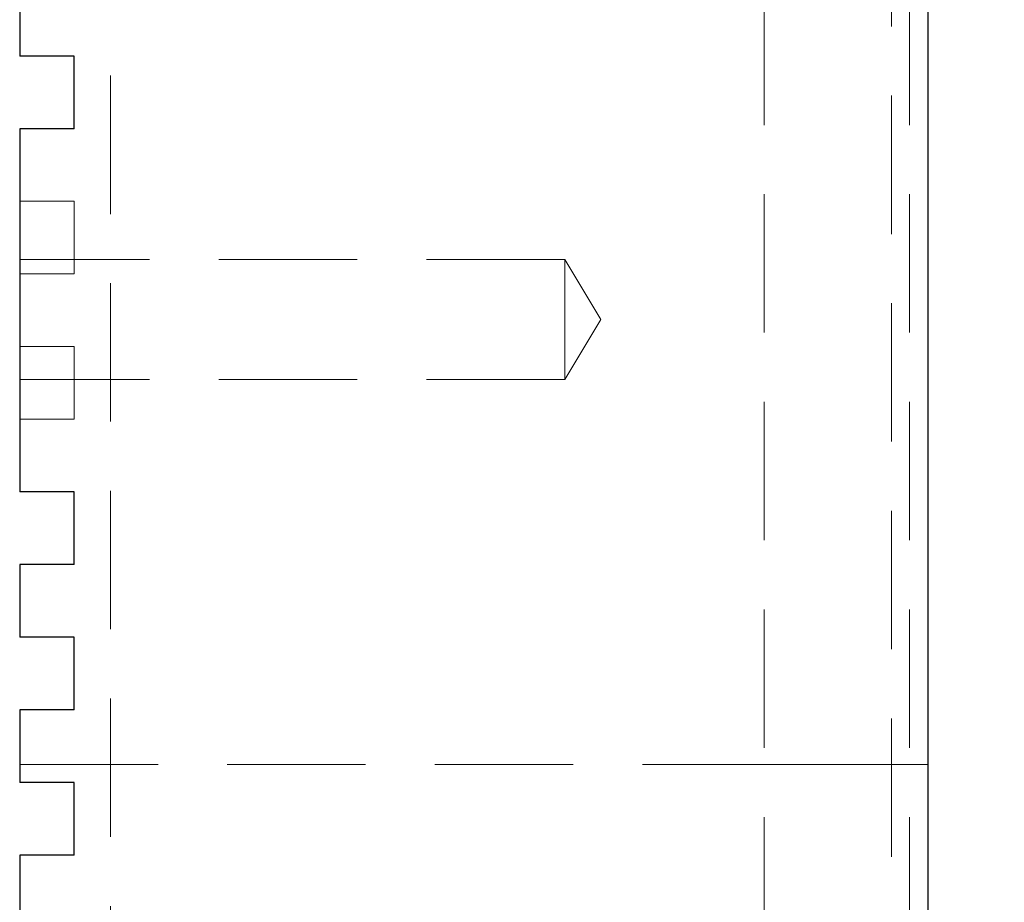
# Model space of a CAD drawing. Header units: millimetres. Extents: x 0 to 838, y 0 to 648.
# Tile 9 of 20: x 452 to 479, y 278 to 302. Entities that reach past the tile are written whole.
import ezdxf

# ---------------------------------------------------------------- set-up
doc = ezdxf.new("R2010")
doc.units = ezdxf.units.MM
doc.header["$LTSCALE"] = 3
doc.linetypes.add('HIDDEN', pattern=[1.905, 1.27, -0.635])
doc.layers.add('DIMENSIONS', color=140, linetype='Continuous', lineweight=25)
doc.styles.add('SLDTEXTSTYLE0', font='TXT', dxfattribs={"width": 0.7})
doc.dimstyles.new('SLDDIMSTYLE1', dxfattribs={"dimtxt": 6.474023, "dimasz": 9.906, "dimexe": 0, "dimexo": 0.0625, "dimgap": 1.618506, "dimtad": 0, "dimtih": 1, "dimtoh": 1, "dimdec": 1, "dimrnd": 1e-09, "dimzin": 4, "dimdsep": 46, "dimtxsty": 'SLDTEXTSTYLE0', "dimsah": 1, "dimcen": 0.09, "dimadec": 0, "dimazin": 1, "dimtfac": 1, "dimtdec": 1, "dimtofl": 0, "dimtmove": 0, "dimatfit": 3, "dimfxl": 0, "dimfrac": 2, "dimtolj": 1, "dimtzin": 12, "dimarcsym": 0})

# ---------------------------------------------------------------- blocks, each defined once
blk = doc.blocks.new('_D_11')
at = {"layer": 'DIMENSIONS'}
for p, q in [((476.38, 431.606), (516.1, 431.606)), ((506.575, 431.606), (506.575, 349.908)), ((496.956, 338.169), (494.782, 338.169)), ((494.782, 338.169), (494.782, 327.88)), ((516.194, 338.169), (518.368, 338.169)), ((518.368, 338.169), (518.368, 327.88)), ((494.782, 327.88), (496.956, 327.88)), ((518.368, 327.88), (516.194, 327.88)), ((506.575, 231.606), (506.575, 326.431)), ((480.385, 231.606), (516.1, 231.606))]:
    blk.add_line(p, q, dxfattribs=at)
for points in [[(506.575, 431.606), (505.051, 421.7), (508.099, 421.7)], [(506.575, 231.606), (508.099, 241.512), (505.051, 241.512)]]:
    blk.add_solid(points, dxfattribs=at)
at = {"layer": 'DIMENSIONS', "char_height": 6.35, "attachment_point": 1, "style": 'SLDTEXTSTYLE0'}
for s, insert in [('200.0', (494.263, 347.804)), ('7.87', (496.956, 336.066))]:
    blk.add_mtext(s, dxfattribs=dict(at, insert=insert))

msp = doc.modelspace()

# ---------------------------------------------------------------- linework, layer by layer
at = {"color": 7, "linetype": 'HIDDEN', "lineweight": 18}
for p, q in [((472.075, 451.606), (472.075, 236.606)), ((476.075, 451.606), (476.075, 236.606)), ((454.075, 239.606), (454.075, 448.606)), ((475.575, 448.606), (475.575, 239.606)), ((453.075, 297.106), (451.575, 297.106)), ((453.075, 295.106), (453.075, 297.106)), ((466.583, 295.506), (451.575, 295.506)), ((466.583, 292.206), (466.583, 295.506)), ((467.575, 293.856), (466.583, 295.506)), ((453.075, 295.106), (451.575, 295.106)), ((467.575, 293.856), (466.583, 292.206)), ((453.075, 293.106), (451.575, 293.106)), ((453.075, 291.106), (453.075, 293.106)), ((466.583, 292.206), (451.575, 292.206)), ((453.075, 291.106), (451.575, 291.106)), ((451.575, 281.606), (476.575, 281.606)), ((451.575, 281.606), (476.575, 281.606)), ((476.075, 281.606), (472.075, 281.606)), ((472.075, 281.606), (476.575, 281.606)), ((472.075, 281.606), (476.575, 281.606)), ((476.075, 281.606), (472.075, 281.606))]:
    msp.add_line(p, q, dxfattribs=at)
for p, q in [((476.575, 451.606), (476.575, 236.606)), ((451.575, 303.106), (451.575, 301.106)), ((453.075, 301.106), (451.575, 301.106)), ((453.075, 299.106), (453.075, 301.106)), ((451.575, 299.106), (451.575, 289.106)), ((453.075, 299.106), (451.575, 299.106)), ((453.075, 289.106), (451.575, 289.106)), ((453.075, 287.106), (453.075, 289.106)), ((451.575, 287.106), (451.575, 285.106)), ((453.075, 287.106), (451.575, 287.106)), ((453.075, 285.106), (451.575, 285.106)), ((453.075, 283.106), (453.075, 285.106)), ((451.575, 283.106), (451.575, 281.106)), ((453.075, 283.106), (451.575, 283.106)), ((453.075, 281.106), (451.575, 281.106)), ((453.075, 279.106), (453.075, 281.106)), ((451.575, 279.106), (451.575, 277.106)), ((453.075, 279.106), (451.575, 279.106))]:
    msp.add_line(p, q)

# ---------------------------------------------------------------- dimensions: what is measured, and where the dimension line sits
at = {"layer": 'DIMENSIONS'}
dim = msp.add_linear_dim(base=(506.575, 231.606), p1=(472.57, 431.606), p2=(476.575, 231.606), angle=90, dimstyle='SLDDIMSTYLE1', dxfattribs=at)
dim.commit()
dim.dimension.update_dxf_attribs({"geometry": '_D_11', "text_midpoint": (506.575, 338.169), "dimtype": 160})

doc.saveas('drawing.dxf')
